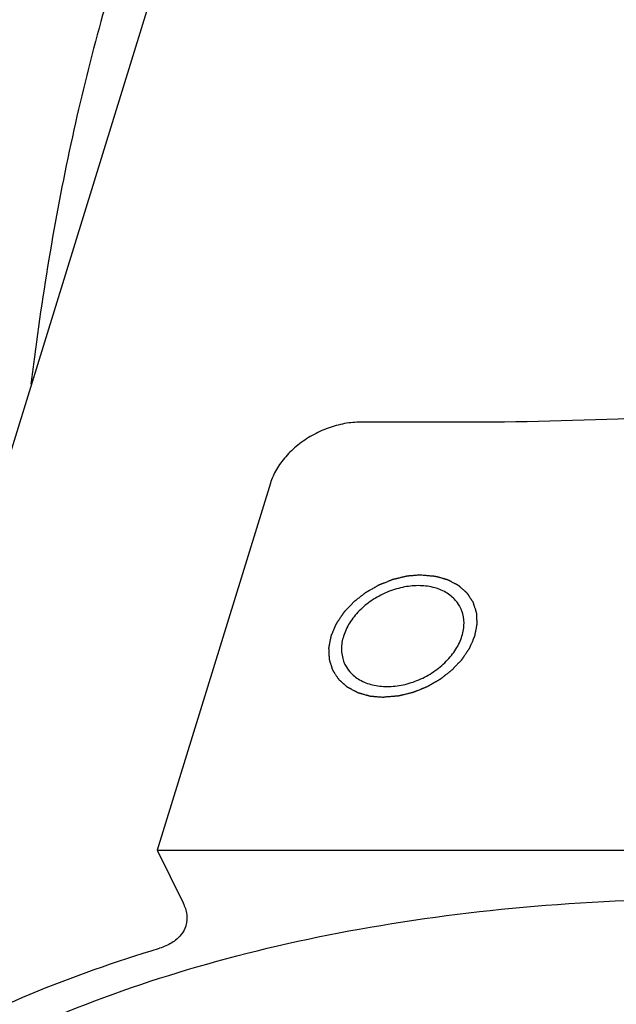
# Model space of a CAD drawing. Header units: millimetres. Extents: x 0 to 594, y 0 to 420.
# Tile 193 of 256: x 504.59 to 506.12, y 329.92 to 332.44. Entities that reach past the tile are written whole.
import ezdxf

# ---------------------------------------------------------------- set-up
doc = ezdxf.new("R2010")
doc.units = ezdxf.units.MM
doc.header["$LTSCALE"] = 32.67
doc.layers.get('0').update_dxf_attribs({"linetype": 'CONTINUOUS'})

msp = doc.modelspace()

# ---------------------------------------------------------------- linework, layer by layer
at = {"color": 7, "linetype": 'CONTINUOUS'}
for p, q in [((505.87979, 335.58791), (504.02799, 329.59546)), ((505.77426, 331.41217), (505.46512, 331.41217)), ((505.2325, 331.25551), (504.94202, 330.31551)), ((504.94202, 330.31551), (505.00858, 330.17987)), ((504.94202, 330.31551), (507.7052, 330.31551))]:
    msp.add_line(p, q, dxfattribs=at)
for points, knots in [([(505.36716, 334.85023), (505.32881, 334.85022), (505.23691, 334.8421), (505.09311, 334.7986), (504.94007, 334.71443), (504.79176, 334.59495), (504.64901, 334.44148), (504.51268, 334.25536), (504.38373, 334.03808), (504.26314, 333.79139), (504.15188, 333.51732), (504.05089, 333.21813), (503.96101, 332.89632), (503.88301, 332.55461), (503.81756, 332.19588), (503.76521, 331.82316), (503.72643, 331.43963), (503.70154, 331.04853), (503.69075, 330.6532), (503.69416, 330.25699), (503.71175, 329.86328), (503.74335, 329.47541), (503.7887, 329.09667), (503.84741, 328.73029), (503.91896, 328.37936), (504.00276, 328.04687), (504.07508, 327.81074), (504.11828, 327.68562), (504.12616, 327.66329)], [0, 0, 0, 0, 0.014618, 0.0350229, 0.0569241, 0.0809408, 0.1074824, 0.1367792, 0.1689208, 0.2038901, 0.2415882, 0.2818526, 0.32447, 0.3691867, 0.4157164, 0.4637464, 0.5129434, 0.5629591, 0.6134345, 0.664005, 0.7143048, 0.7639713, 0.8126502, 0.8599996, 0.9056956, 0.9494374, 0.9909533, 1, 1, 1, 1]), ([(505.64103, 334.82344), (505.61336, 334.81547), (505.53189, 334.78664), (505.4006, 334.71443), (505.25229, 334.59495), (505.10954, 334.44148), (504.97321, 334.25536), (504.84426, 334.03808), (504.72367, 333.79139), (504.61241, 333.51732), (504.51142, 333.21813), (504.42154, 332.89632), (504.34354, 332.55461), (504.27809, 332.19588), (504.22574, 331.82316), (504.18696, 331.43963), (504.16207, 331.04853), (504.15128, 330.6532), (504.15417, 330.31782), (504.16155, 330.11473), (504.16482, 330.04396)], [0, 0, 0, 0, 0.016462, 0.049296, 0.0853014, 0.1250923, 0.1690137, 0.2172, 0.2696255, 0.326142, 0.3865058, 0.4503973, 0.5174361, 0.5871928, 0.6591986, 0.7329542, 0.8079371, 0.8836092, 0.9594239, 1, 1, 1, 1]), ([(505.18833, 333.35508), (505.18256, 333.3464), (505.138, 333.27816), (505.05925, 333.13959), (504.9617, 332.92792), (504.87294, 332.69212), (504.79385, 332.43453), (504.72524, 332.15774), (504.66782, 331.86455), (504.63531, 331.64621), (504.62046, 331.52625), (504.6184, 331.50909)], [0, 0, 0, 0, 0.0160469, 0.1254677, 0.2451836, 0.3747129, 0.5133154, 0.6600488, 0.8138116, 0.9733769, 1, 1, 1, 1]), ([(507.55074, 331.41217), (507.39751, 331.41217), (507.1037, 331.4249), (506.66715, 331.43713), (506.22811, 331.42484), (505.92997, 331.41217), (505.77426, 331.41217)], [0, 0, 0, 0, 0.2586843, 0.4963509, 0.7371264, 1, 1, 1, 1]), ([(505.46512, 331.41217), (505.45099, 331.41217), (505.42212, 331.40936), (505.37977, 331.39771), (505.33922, 331.3791), (505.30247, 331.35443), (505.27128, 331.32488), (505.24717, 331.29186), (505.23625, 331.26764), (505.2325, 331.25551)], [0, 0, 0, 0, 0.1424399, 0.2905236, 0.4409761, 0.5902089, 0.7347937, 0.8719407, 1, 1, 1, 1]), ([(505.61193, 330.99309), (505.59829, 330.99309), (505.57037, 330.98991), (505.52995, 330.97695), (505.4923, 330.95654), (505.45988, 330.92999), (505.43479, 330.89895), (505.41874, 330.86534), (505.41301, 330.83115), (505.41722, 330.80624), (505.42257, 330.7938), (505.42386, 330.79118)], [0, 0, 0, 0, 0.128076, 0.261511, 0.3961805, 0.5277393, 0.6524081, 0.7677889, 0.8736962, 0.9727664, 1, 1, 1, 1]), ([(505.72012, 330.9365), (505.71681, 330.94324), (505.70654, 330.9587), (505.68264, 330.97777), (505.64926, 330.99048), (505.62468, 330.99309), (505.61193, 330.99309)], [0, 0, 0, 0, 0.1748508, 0.4279562, 0.7018715, 1, 1, 1, 1]), ([(505.53205, 330.73459), (505.5457, 330.73459), (505.57362, 330.73777), (505.61404, 330.75073), (505.65169, 330.77114), (505.68411, 330.7977), (505.70919, 330.82873), (505.72524, 330.86235), (505.73098, 330.89653), (505.72676, 330.92144), (505.72141, 330.93388), (505.72012, 330.9365)], [0, 0, 0, 0, 0.128076, 0.261511, 0.3961805, 0.5277393, 0.6524081, 0.7677889, 0.8736962, 0.9727664, 1, 1, 1, 1]), ([(505.42386, 330.79118), (505.42718, 330.78444), (505.43745, 330.76898), (505.46134, 330.74991), (505.49473, 330.7372), (505.51931, 330.73459), (505.53205, 330.73459)], [0, 0, 0, 0, 0.1748508, 0.4279562, 0.7018715, 1, 1, 1, 1]), ([(504.04632, 329.51306), (504.13566, 329.58752), (504.33442, 329.72593), (504.67071, 329.89348), (505.05014, 330.02589), (505.46729, 330.12144), (505.91636, 330.17897), (506.39106, 330.19771), (506.8847, 330.17742), (507.39029, 330.11842), (507.90066, 330.02153), (508.40857, 329.88813), (508.90674, 329.72014), (509.23011, 329.58566), (509.38847, 329.51306)], [0, 0, 0, 0, 0.0625065, 0.1295291, 0.2013565, 0.2779738, 0.3591188, 0.444331, 0.5329949, 0.6243768, 0.7176571, 0.8119591, 0.9063766, 1, 1, 1, 1]), ([(505.00858, 330.17987), (505.01313, 330.1706), (505.01955, 330.1516), (505.01844, 330.13086), (505.01562, 330.12136), (505.01546, 330.12083)], [0, 0, 0, 0, 0.5114158, 0.9726514, 1, 1, 1, 1]), ([(505.01546, 330.12083), (505.01287, 330.11248), (505.0035, 330.09551), (504.97944, 330.07579), (504.95905, 330.06732), (504.94788, 330.06396)], [0, 0, 0, 0, 0.2848973, 0.6178877, 1, 1, 1, 1]), ([(504.05592, 329.63317), (504.13939, 329.69519), (504.32078, 329.81104), (504.62051, 329.95449), (504.83569, 330.03025), (504.94788, 330.06396)], [0, 0, 0, 0, 0.3135572, 0.6467738, 1, 1, 1, 1])]:
    msp.add_open_spline(points, degree=3, knots=knots, dxfattribs=at)
at = {"color": 2, "linetype": 'CONTINUOUS'}
for points in [[(505.62041, 331.02051, 70.48495), (505.61735, 331.02026, 70.48387), (505.61276, 331.01989, 70.48225), (505.60664, 331.01939, 70.48009), (505.60206, 331.01902, 70.47847), (505.59823, 331.0187, 70.47712), (505.59517, 331.01846, 70.47605), (505.59288, 331.01827, 70.47524), (505.59059, 331.01808, 70.47443), (505.58867, 331.01793, 70.47375), (505.58714, 331.0178, 70.47321), (505.58619, 331.01773, 70.47288), (505.58542, 331.01766, 70.47261), (505.58485, 331.01762, 70.4724), (505.58437, 331.01758, 70.47224), (505.58404, 331.01755, 70.47212), (505.58385, 331.01753, 70.47205), (505.5837, 331.01753, 70.47199), (505.58356, 331.01749, 70.47197), (505.58337, 331.01744, 70.47192), (505.58303, 331.01736, 70.47185), (505.58254, 331.01725, 70.47175), (505.58196, 331.01711, 70.47162), (505.58119, 331.01693, 70.47145), (505.58022, 331.0167, 70.47124), (505.57867, 331.01633, 70.4709), (505.57674, 331.01587, 70.47048), (505.57442, 331.01531, 70.46998), (505.5721, 331.01476, 70.46947), (505.569, 331.01403, 70.4688), (505.56513, 331.0131, 70.46795), (505.56126, 331.01218, 70.46711), (505.55816, 331.01145, 70.46644), (505.55584, 331.0109, 70.46593), (505.55352, 331.01034, 70.46542), (505.55159, 331.00988, 70.465), (505.55004, 331.00951, 70.46467), (505.54907, 331.00928, 70.46445), (505.5483, 331.0091, 70.46429), (505.54772, 331.00896, 70.46416), (505.54723, 331.00885, 70.46406), (505.54689, 331.00877, 70.46398), (505.5467, 331.00872, 70.46394), (505.54655, 331.00869, 70.4639), (505.54641, 331.00863, 70.4639), (505.54623, 331.00856, 70.46388), (505.5459, 331.00842, 70.46385), (505.54542, 331.00824, 70.46382), (505.54486, 331.00801, 70.46377), (505.54411, 331.00771, 70.46371), (505.54316, 331.00734, 70.46363), (505.54166, 331.00674, 70.46351), (505.53977, 331.00599, 70.46336), (505.53751, 331.0051, 70.46317), (505.53525, 331.0042, 70.46299), (505.53223, 331.003, 70.46275), (505.52847, 331.00151, 70.46244), (505.5247, 331.00001, 70.46214), (505.52168, 330.99882, 70.46189), (505.51942, 330.99792, 70.46171), (505.51716, 330.99702, 70.46153), (505.51528, 330.99628, 70.46137), (505.51377, 330.99568, 70.46125), (505.51283, 330.9953, 70.46118), (505.51207, 330.995, 70.46112), (505.51151, 330.99478, 70.46107), (505.51104, 330.99459, 70.46103), (505.51071, 330.99446, 70.461), (505.51052, 330.99439, 70.46099), (505.51037, 330.99434, 70.46097), (505.51024, 330.99425, 70.46099), (505.51006, 330.99415, 70.461), (505.50975, 330.99397, 70.46102), (505.5093, 330.99372, 70.46105), (505.50876, 330.99341, 70.46109), (505.50805, 330.993, 70.46114), (505.50715, 330.99248, 70.46121), (505.50572, 330.99166, 70.46131), (505.50392, 330.99064, 70.46143), (505.50177, 330.9894, 70.46159), (505.49962, 330.98817, 70.46174), (505.49676, 330.98653, 70.46194), (505.49317, 330.98448, 70.4622), (505.48959, 330.98242, 70.46245), (505.48672, 330.98078, 70.46265), (505.48457, 330.97955, 70.4628), (505.48242, 330.97832, 70.46296), (505.48063, 330.97729, 70.46308), (505.47919, 330.97647, 70.46318), (505.4783, 330.97596, 70.46325), (505.47758, 330.97554, 70.4633), (505.47704, 330.97524, 70.46334), (505.4766, 330.97498, 70.46337), (505.47628, 330.9748, 70.46339), (505.4761, 330.9747, 70.4634), (505.47596, 330.97463, 70.46341), (505.47585, 330.97453, 70.46344), (505.47569, 330.97441, 70.46348), (505.47542, 330.97419, 70.46355), (505.47503, 330.97388, 70.46365), (505.47456, 330.97351, 70.46377), (505.47393, 330.97302, 70.46393), (505.47314, 330.97241, 70.46413), (505.47189, 330.97142, 70.46444), (505.47032, 330.97019, 70.46484), (505.46844, 330.96871, 70.46532), (505.46656, 330.96724, 70.46579), (505.46405, 330.96527, 70.46643), (505.46091, 330.96281, 70.46722), (505.45777, 330.96035, 70.46802), (505.45526, 330.95838, 70.46865), (505.45338, 330.9569, 70.46913), (505.4515, 330.95542, 70.4696), (505.44993, 330.95419, 70.47), (505.44867, 330.95321, 70.47032), (505.44789, 330.95259, 70.47052), (505.44726, 330.9521, 70.47068), (505.44679, 330.95173, 70.4708), (505.4464, 330.95142, 70.4709), (505.44612, 330.95121, 70.47096), (505.44597, 330.95109, 70.47101), (505.44584, 330.951, 70.47103), (505.44575, 330.95089, 70.47108), (505.44562, 330.95075, 70.47115), (505.44539, 330.9505, 70.47126), (505.44506, 330.95015, 70.47142), (505.44466, 330.94973, 70.47162), (505.44413, 330.94917, 70.47188), (505.44347, 330.94847, 70.47221), (505.44242, 330.94735, 70.47273), (505.4411, 330.94594, 70.47338), (505.43952, 330.94426, 70.47416), (505.43794, 330.94257, 70.47494), (505.43583, 330.94033, 70.47599), (505.43319, 330.93752, 70.47729), (505.43055, 330.93471, 70.47859), (505.42844, 330.93247, 70.47964), (505.42686, 330.93078, 70.48042), (505.42528, 330.9291, 70.4812), (505.42396, 330.9277, 70.48185), (505.4229, 330.92657, 70.48237), (505.42225, 330.92587, 70.4827), (505.42172, 330.92531, 70.48296), (505.42132, 330.92489, 70.48316), (505.42099, 330.92454, 70.48332), (505.42076, 330.92429, 70.48343), (505.42063, 330.92415, 70.4835), (505.42053, 330.92405, 70.48354), (505.42046, 330.92393, 70.48361), (505.42035, 330.92378, 70.4837), (505.42018, 330.92351, 70.48386), (505.41992, 330.92313, 70.48408), (505.41962, 330.92268, 70.48434), (505.41921, 330.92207, 70.48469), (505.4187, 330.92131, 70.48513), (505.41788, 330.92009, 70.48584), (505.41687, 330.91857, 70.48672), (505.41564, 330.91674, 70.48778), (505.41442, 330.91491, 70.48884), (505.41279, 330.91247, 70.49025), (505.41076, 330.90943, 70.49201), (505.40872, 330.90638, 70.49377), (505.40709, 330.90395, 70.49518), (505.40587, 330.90212, 70.49624), (505.40465, 330.90029, 70.4973), (505.40363, 330.89877, 70.49818), (505.40282, 330.89755, 70.49889), (505.40231, 330.89679, 70.49933), (505.4019, 330.89618, 70.49968), (505.4016, 330.89572, 70.49994), (505.40134, 330.89534, 70.50017), (505.40116, 330.89507, 70.50032), (505.40106, 330.89492, 70.50041), (505.40098, 330.89481, 70.50047), (505.40093, 330.89469, 70.50056), (505.40086, 330.89453, 70.50067), (505.40074, 330.89424, 70.50086), (505.40057, 330.89384, 70.50113), (505.40037, 330.89336, 70.50146), (505.40009, 330.89271, 70.5019), (505.39975, 330.8919, 70.50245), (505.3992, 330.89061, 70.50333), (505.39851, 330.889, 70.50443), (505.39768, 330.88707, 70.50575), (505.39686, 330.88513, 70.50707), (505.39576, 330.88255, 70.50882), (505.39438, 330.87932, 70.51102), (505.39301, 330.8761, 70.51322), (505.39191, 330.87352, 70.51498), (505.39108, 330.87158, 70.5163), (505.39026, 330.86965, 70.51761), (505.38957, 330.86804, 70.51871), (505.38902, 330.86674, 70.51959), (505.38867, 330.86594, 70.52014), (505.3884, 330.86529, 70.52058), (505.38819, 330.86481, 70.52091), (505.38802, 330.86441, 70.52119), (505.3879, 330.86412, 70.52138), (505.38783, 330.86396, 70.52149), (505.38777, 330.86384, 70.52157), (505.38776, 330.86372, 70.52166), (505.38773, 330.86356, 70.52179), (505.38767, 330.86329, 70.522), (505.3876, 330.86289, 70.52231), (505.3875, 330.86242, 70.52268), (505.38738, 330.86178, 70.52318), (505.38723, 330.86099, 70.52379), (505.38698, 330.85972, 70.52478), (505.38668, 330.85814, 70.52602), (505.38631, 330.85623, 70.5275), (505.38594, 330.85433, 70.52898), (505.38545, 330.8518, 70.53096), (505.38483, 330.84863, 70.53343), (505.38422, 330.84546, 70.5359), (505.38373, 330.84292, 70.53788), (505.38336, 330.84102, 70.53936), (505.38299, 330.83912, 70.54085), (505.38268, 330.83753, 70.54208), (505.38244, 330.83626, 70.54307), (505.38228, 330.83547, 70.54369), (505.38216, 330.83484, 70.54418), (505.38207, 330.83436, 70.54455), (505.38199, 330.83397, 70.54486), (505.38194, 330.83369, 70.54508), (505.38191, 330.83353, 70.5452), (505.38188, 330.83341, 70.54529), (505.38189, 330.8333, 70.5454), (505.3819, 330.83315, 70.54553), (505.38191, 330.83288, 70.54577), (505.38193, 330.8325, 70.5461), (505.38195, 330.83204, 70.5465), (505.38198, 330.83143, 70.54704), (505.38201, 330.83067, 70.54771), (505.38207, 330.82945, 70.54879), (505.38214, 330.82792, 70.55013), (505.38222, 330.82609, 70.55174), (505.38231, 330.82426, 70.55335), (505.38242, 330.82183, 70.5555), (505.38256, 330.81878, 70.55819), (505.3827, 330.81573, 70.56088), (505.38281, 330.81329, 70.56302), (505.3829, 330.81146, 70.56464), (505.38298, 330.80963, 70.56625), (505.38305, 330.80811, 70.56759), (505.38311, 330.80689, 70.56867), (505.38314, 330.80612, 70.56934), (505.38317, 330.80551, 70.56987), (505.38319, 330.80506, 70.57028), (505.38321, 330.80468, 70.57061), (505.38322, 330.80441, 70.57085), (505.38323, 330.80426, 70.57098), (505.38322, 330.80414, 70.57108), (505.38327, 330.80404, 70.57119), (505.38331, 330.80389, 70.57133), (505.38339, 330.80365, 70.57157), (505.3835, 330.8033, 70.57192), (505.38363, 330.80288, 70.57234), (505.38381, 330.80231, 70.5729), (505.38403, 330.80161, 70.5736), (505.38439, 330.80049, 70.57472), (505.38483, 330.79908, 70.57612), (505.38537, 330.79739, 70.5778), (505.3859, 330.7957, 70.57948), (505.38661, 330.79346, 70.58172), (505.3875, 330.79064, 70.58452), (505.38839, 330.78783, 70.58732), (505.3891, 330.78558, 70.58955), (505.38963, 330.78389, 70.59123), (505.39017, 330.78221, 70.59291), (505.39061, 330.7808, 70.59431), (505.39097, 330.77968, 70.59543), (505.39119, 330.77897, 70.59613), (505.39137, 330.77841, 70.59669), (505.3915, 330.77799, 70.59711), (505.39161, 330.77764, 70.59746), (505.39169, 330.77739, 70.59771), (505.39174, 330.77725, 70.59785), (505.39176, 330.77714, 70.59795), (505.39183, 330.77705, 70.59806), (505.39191, 330.77692, 70.5982), (505.39206, 330.77671, 70.59845), (505.39226, 330.77639, 70.59881), (505.3925, 330.77602, 70.59924), (505.39283, 330.77551, 70.59981), (505.39324, 330.77489, 70.60052), (505.3939, 330.77388, 70.60166), (505.39472, 330.77263, 70.60309), (505.3957, 330.77112, 70.6048), (505.39668, 330.76962, 70.60651), (505.398, 330.76761, 70.6088), (505.39963, 330.7651, 70.61165), (505.40127, 330.7626, 70.61451), (505.40258, 330.76059, 70.61679), (505.40357, 330.75908, 70.6185), (505.40455, 330.75758, 70.62021), (505.40537, 330.75632, 70.62164), (505.40603, 330.75532, 70.62278), (505.40644, 330.75469, 70.6235), (505.40676, 330.75419, 70.62407), (505.40701, 330.75382, 70.6245), (505.40722, 330.7535, 70.62485), (505.40736, 330.75328, 70.6251), (505.40744, 330.75316, 70.62524), (505.4075, 330.75306, 70.62535), (505.40759, 330.75299, 70.62545), (505.4077, 330.75289, 70.62559), (505.4079, 330.75271, 70.62582), (505.40818, 330.75246, 70.62616), (505.40852, 330.75215, 70.62657), (505.40898, 330.75175, 70.62711), (505.40954, 330.75124, 70.62778), (505.41045, 330.75043, 70.62886), (505.41159, 330.74942, 70.63021), (505.41295, 330.74821, 70.63183), (505.41431, 330.747, 70.63345), (505.41612, 330.74538, 70.63562), (505.41839, 330.74336, 70.63832), (505.42066, 330.74134, 70.64102), (505.42248, 330.73972, 70.64318), (505.42384, 330.73851, 70.6448), (505.4252, 330.73729, 70.64642), (505.42634, 330.73628, 70.64777), (505.42724, 330.73547, 70.64885), (505.42781, 330.73497, 70.64953), (505.42826, 330.73457, 70.65007), (505.42861, 330.73426, 70.65047), (505.42889, 330.73401, 70.65081), (505.42909, 330.73383, 70.65105), (505.4292, 330.73373, 70.65118), (505.42928, 330.73365, 70.65128), (505.42939, 330.7336, 70.65138), (505.42953, 330.73352, 70.6515), (505.42978, 330.73339, 70.65172), (505.43014, 330.7332, 70.65203), (505.43056, 330.73298, 70.65241), (505.43113, 330.73268, 70.6529), (505.43184, 330.7323, 70.65353), (505.43297, 330.7317, 70.65453), (505.43439, 330.73095, 70.65577), (505.43609, 330.73004, 70.65727), (505.43779, 330.72914, 70.65877), (505.44006, 330.72794, 70.66077), (505.4429, 330.72643, 70.66326), (505.44573, 330.72493, 70.66576), (505.448, 330.72372, 70.66775), (505.4497, 330.72282, 70.66925), (505.4514, 330.72192, 70.67075), (505.45282, 330.72116, 70.67199), (505.45395, 330.72056, 70.67299), (505.45466, 330.72019, 70.67362), (505.45523, 330.71988, 70.67412), (505.45565, 330.71966, 70.67449), (505.45601, 330.71947, 70.6748), (505.45626, 330.71934, 70.67502), (505.4564, 330.71926, 70.67514), (505.4565, 330.7192, 70.67524), (505.45663, 330.71917, 70.67532), (505.45679, 330.71912, 70.67543), (505.45708, 330.71904, 70.67562), (505.45749, 330.71893, 70.6759), (505.45799, 330.71879, 70.67623), (505.45865, 330.7186, 70.67667), (505.45947, 330.71837, 70.67721), (505.46079, 330.718, 70.67809), (505.46243, 330.71753, 70.67919), (505.46441, 330.71697, 70.68051), (505.46639, 330.71641, 70.68182), (505.46902, 330.71567, 70.68358), (505.47231, 330.71474, 70.68577), (505.47561, 330.71381, 70.68797), (505.47824, 330.71306, 70.68972), (505.48022, 330.7125, 70.69104), (505.4822, 330.71194, 70.69236), (505.48384, 330.71148, 70.69346), (505.48516, 330.71111, 70.69433), (505.48598, 330.71087, 70.69488), (505.48664, 330.71069, 70.69532), (505.48714, 330.71055, 70.69565), (505.48755, 330.71043, 70.69592), (505.48784, 330.71035, 70.69612), (505.488, 330.7103, 70.69623), (505.48812, 330.71026, 70.69631), (505.48826, 330.71026, 70.69638), (505.48845, 330.71024, 70.69647), (505.48877, 330.71021, 70.69663), (505.48923, 330.71017, 70.69686), (505.48979, 330.71012, 70.69714), (505.49052, 330.71006, 70.6975), (505.49145, 330.70998, 70.69796), (505.49293, 330.70985, 70.6987), (505.49477, 330.70969, 70.69962), (505.49699, 330.70949, 70.70072), (505.4992, 330.7093, 70.70183), (505.50216, 330.70904, 70.7033), (505.50585, 330.70872, 70.70514), (505.51028, 330.70834, 70.70734), (505.51619, 330.70782, 70.71028), (505.52063, 330.70743, 70.71249), (505.52358, 330.70718, 70.71396)], [(505.62041, 331.02051, 70.48495), (505.62331, 331.02026, 70.48639), (505.62767, 331.01989, 70.48855), (505.63348, 331.01939, 70.49144), (505.63784, 331.01902, 70.4936), (505.64147, 331.0187, 70.4954), (505.64437, 331.01846, 70.49685), (505.64655, 331.01827, 70.49793), (505.64873, 331.01808, 70.49901), (505.65054, 331.01793, 70.49991), (505.652, 331.0178, 70.50063), (505.6529, 331.01773, 70.50108), (505.65363, 331.01766, 70.50144), (505.65418, 331.01762, 70.50171), (505.65463, 331.01758, 70.50194), (505.65495, 331.01755, 70.5021), (505.65513, 331.01753, 70.50219), (505.65527, 331.01753, 70.50225), (505.65539, 331.01749, 70.50234), (505.65555, 331.01744, 70.50245), (505.65584, 331.01736, 70.50264), (505.65626, 331.01725, 70.50291), (505.65675, 331.01711, 70.50324), (505.65741, 331.01693, 70.50368), (505.65824, 331.0167, 70.50422), (505.65956, 331.01633, 70.5051), (505.66121, 331.01587, 70.50619), (505.66319, 331.01531, 70.50751), (505.66517, 331.01476, 70.50882), (505.66781, 331.01403, 70.51057), (505.67111, 331.0131, 70.51276), (505.67441, 331.01218, 70.51495), (505.67705, 331.01145, 70.5167), (505.67903, 331.0109, 70.51801), (505.68101, 331.01034, 70.51933), (505.68266, 331.00988, 70.52042), (505.68398, 331.00951, 70.5213), (505.68481, 331.00928, 70.52184), (505.68547, 331.0091, 70.52228), (505.68596, 331.00896, 70.52261), (505.68637, 331.00885, 70.52288), (505.68666, 331.00877, 70.52307), (505.68683, 331.00872, 70.52318), (505.68696, 331.00869, 70.52326), (505.68706, 331.00863, 70.52336), (505.6872, 331.00856, 70.52348), (505.68745, 331.00842, 70.5237), (505.6878, 331.00824, 70.52401), (505.68823, 331.00801, 70.52439), (505.6888, 331.00771, 70.52488), (505.68951, 331.00734, 70.52551), (505.69065, 331.00674, 70.5265), (505.69207, 331.00599, 70.52775), (505.69378, 331.0051, 70.52924), (505.69548, 331.0042, 70.53074), (505.69776, 331.003, 70.53273), (505.70061, 331.00151, 70.53522), (505.70345, 331.00001, 70.53771), (505.70573, 330.99882, 70.53971), (505.70743, 330.99792, 70.5412), (505.70914, 330.99702, 70.54269), (505.71056, 330.99628, 70.54394), (505.7117, 330.99568, 70.54494), (505.71241, 330.9953, 70.54556), (505.71298, 330.995, 70.54606), (505.71341, 330.99478, 70.54643), (505.71376, 330.99459, 70.54674), (505.71401, 330.99446, 70.54696), (505.71415, 330.99439, 70.54709), (505.71426, 330.99434, 70.54718), (505.71434, 330.99425, 70.54728), (505.71446, 330.99415, 70.54742), (505.71466, 330.99397, 70.54766), (505.71495, 330.99372, 70.548), (505.7153, 330.99341, 70.54841), (505.71576, 330.993, 70.54896), (505.71634, 330.99248, 70.54965), (505.71727, 330.99166, 70.55075), (505.71843, 330.99064, 70.55212), (505.71982, 330.9894, 70.55377), (505.7212, 330.98817, 70.55542), (505.72306, 330.98653, 70.55762), (505.72537, 330.98448, 70.56037), (505.72769, 330.98242, 70.56312), (505.72954, 330.98078, 70.56531), (505.73093, 330.97955, 70.56696), (505.73232, 330.97832, 70.56861), (505.73347, 330.97729, 70.56998), (505.7344, 330.97647, 70.57108), (505.73498, 330.97596, 70.57177), (505.73544, 330.97554, 70.57232), (505.73579, 330.97524, 70.57273), (505.73608, 330.97498, 70.57308), (505.73628, 330.9748, 70.57332), (505.7364, 330.9747, 70.57345), (505.73649, 330.97463, 70.57356), (505.73654, 330.97453, 70.57366), (505.73663, 330.97441, 70.5738), (505.73677, 330.97419, 70.57405), (505.73697, 330.97388, 70.5744), (505.73721, 330.97351, 70.57482), (505.73753, 330.97302, 70.57538), (505.73794, 330.97241, 70.57608), (505.73859, 330.97142, 70.5772), (505.73939, 330.97019, 70.5786), (505.74036, 330.96871, 70.58029), (505.74133, 330.96724, 70.58197), (505.74263, 330.96527, 70.58421), (505.74424, 330.96281, 70.58702), (505.74586, 330.96035, 70.58982), (505.74715, 330.95838, 70.59206), (505.74812, 330.9569, 70.59374), (505.74909, 330.95542, 70.59543), (505.7499, 330.95419, 70.59683), (505.75055, 330.95321, 70.59795), (505.75095, 330.95259, 70.59865), (505.75128, 330.9521, 70.59921), (505.75152, 330.95173, 70.59963), (505.75172, 330.95142, 70.59998), (505.75186, 330.95121, 70.60023), (505.75194, 330.95109, 70.60037), (505.75201, 330.951, 70.60047), (505.75203, 330.95089, 70.60058), (505.75208, 330.95075, 70.60072), (505.75216, 330.9505, 70.60096), (505.75227, 330.95015, 70.60131), (505.75241, 330.94973, 70.60173), (505.75259, 330.94917, 70.60229), (505.75281, 330.94847, 70.60299), (505.75318, 330.94735, 70.60411), (505.75363, 330.94594, 70.60551), (505.75417, 330.94426, 70.60719), (505.75471, 330.94257, 70.60887), (505.75543, 330.94033, 70.61111), (505.75633, 330.93752, 70.61391), (505.75724, 330.93471, 70.61671), (505.75796, 330.93247, 70.61895), (505.7585, 330.93078, 70.62063), (505.75904, 330.9291, 70.62231), (505.75949, 330.9277, 70.62371), (505.75985, 330.92657, 70.62483), (505.76008, 330.92587, 70.62553), (505.76026, 330.92531, 70.62609), (505.76039, 330.92489, 70.62651), (505.76051, 330.92454, 70.62686), (505.76059, 330.92429, 70.62711), (505.76063, 330.92415, 70.62725), (505.76067, 330.92405, 70.62735), (505.76067, 330.92393, 70.62745), (505.76068, 330.92378, 70.62759), (505.76069, 330.92351, 70.62782), (505.76071, 330.92313, 70.62816), (505.76073, 330.92268, 70.62856), (505.76076, 330.92207, 70.6291), (505.7608, 330.92131, 70.62977), (505.76086, 330.92009, 70.63085), (505.76094, 330.91857, 70.63219), (505.76103, 330.91674, 70.63381), (505.76113, 330.91491, 70.63542), (505.76125, 330.91247, 70.63757), (505.7614, 330.90943, 70.64026), (505.76156, 330.90638, 70.64295), (505.76168, 330.90395, 70.6451), (505.76177, 330.90212, 70.64671), (505.76186, 330.90029, 70.64833), (505.76194, 330.89877, 70.64967), (505.762, 330.89755, 70.65075), (505.76204, 330.89679, 70.65142), (505.76207, 330.89618, 70.65196), (505.76209, 330.89572, 70.65236), (505.76211, 330.89534, 70.6527), (505.76213, 330.89507, 70.65293), (505.76213, 330.89492, 70.65307), (505.76215, 330.89481, 70.65317), (505.76211, 330.89469, 70.65326), (505.76209, 330.89453, 70.65339), (505.76203, 330.89424, 70.65361), (505.76196, 330.89384, 70.65392), (505.76186, 330.89336, 70.6543), (505.76174, 330.89271, 70.6548), (505.76158, 330.8919, 70.65543), (505.76134, 330.89061, 70.65644), (505.76103, 330.889, 70.6577), (505.76066, 330.88707, 70.65921), (505.76029, 330.88513, 70.66072), (505.75979, 330.88255, 70.66274), (505.75917, 330.87932, 70.66525), (505.75855, 330.8761, 70.66777), (505.75806, 330.87352, 70.66978), (505.75769, 330.87158, 70.6713), (505.75732, 330.86965, 70.67281), (505.75701, 330.86804, 70.67406), (505.75676, 330.86674, 70.67507), (505.75661, 330.86594, 70.6757), (505.75648, 330.86529, 70.6762), (505.75639, 330.86481, 70.67658), (505.75631, 330.86441, 70.6769), (505.75626, 330.86412, 70.67712), (505.75623, 330.86396, 70.67724), (505.75621, 330.86384, 70.67734), (505.75615, 330.86372, 70.67742), (505.75609, 330.86356, 70.67753), (505.75597, 330.86329, 70.67772), (505.7558, 330.86289, 70.67799), (505.7556, 330.86242, 70.67831), (505.75533, 330.86178, 70.67874), (505.75499, 330.86099, 70.67928), (505.75446, 330.85972, 70.68015), (505.75378, 330.85814, 70.68123), (505.75298, 330.85623, 70.68253), (505.75217, 330.85433, 70.68382), (505.75109, 330.8518, 70.68555), (505.74975, 330.84863, 70.68772), (505.7484, 330.84546, 70.68988), (505.74733, 330.84292, 70.69161), (505.74652, 330.84102, 70.69291), (505.74571, 330.83912, 70.6942), (505.74504, 330.83753, 70.69529), (505.7445, 330.83626, 70.69615), (505.74417, 330.83547, 70.69669), (505.7439, 330.83484, 70.69712), (505.7437, 330.83436, 70.69745), (505.74353, 330.83397, 70.69772), (505.74341, 330.83369, 70.69791), (505.74334, 330.83353, 70.69801), (505.7433, 330.83341, 70.6981), (505.74322, 330.8333, 70.69816), (505.74312, 330.83315, 70.69825), (505.74294, 330.83288, 70.69841), (505.74269, 330.8325, 70.69863), (505.74238, 330.83204, 70.69889), (505.74198, 330.83143, 70.69925), (505.74147, 330.83067, 70.69969), (505.74066, 330.82945, 70.7004), (505.73965, 330.82792, 70.70128), (505.73843, 330.82609, 70.70235), (505.73722, 330.82426, 70.70341), (505.7356, 330.82183, 70.70483), (505.73358, 330.81878, 70.7066), (505.73155, 330.81573, 70.70837), (505.72993, 330.81329, 70.70978), (505.72872, 330.81146, 70.71085), (505.7275, 330.80963, 70.71191), (505.72649, 330.80811, 70.71279), (505.72568, 330.80689, 70.7135), (505.72517, 330.80612, 70.71395), (505.72477, 330.80551, 70.7143), (505.72446, 330.80506, 70.71457), (505.72421, 330.80468, 70.71479), (505.72404, 330.80441, 70.71494), (505.72393, 330.80426, 70.71503), (505.72386, 330.80414, 70.7151), (505.72376, 330.80404, 70.71514), (505.72363, 330.80389, 70.71521), (505.7234, 330.80365, 70.71533), (505.72307, 330.8033, 70.71549), (505.72267, 330.80288, 70.71569), (505.72215, 330.80231, 70.71595), (505.72149, 330.80161, 70.71628), (505.72044, 330.80049, 70.7168), (505.71913, 330.79908, 70.71746), (505.71755, 330.79739, 70.71825), (505.71598, 330.7957, 70.71903), (505.71387, 330.79346, 70.72008), (505.71125, 330.79064, 70.72139), (505.70862, 330.78783, 70.72271), (505.70652, 330.78558, 70.72376), (505.70494, 330.78389, 70.72454), (505.70336, 330.78221, 70.72533), (505.70205, 330.7808, 70.72599), (505.701, 330.77968, 70.72651), (505.70034, 330.77897, 70.72684), (505.69982, 330.77841, 70.7271), (505.69942, 330.77799, 70.7273), (505.69909, 330.77764, 70.72746), (505.69887, 330.77739, 70.72758), (505.69873, 330.77725, 70.72764), (505.69864, 330.77714, 70.7277), (505.69851, 330.77705, 70.72772), (505.69836, 330.77692, 70.72776), (505.69808, 330.77671, 70.72783), (505.69768, 330.77639, 70.72794), (505.6972, 330.77602, 70.72806), (505.69656, 330.77551, 70.72822), (505.69577, 330.77489, 70.72842), (505.69449, 330.77388, 70.72875), (505.69289, 330.77263, 70.72916), (505.69098, 330.77112, 70.72964), (505.68907, 330.76962, 70.73013), (505.68652, 330.76761, 70.73078), (505.68333, 330.7651, 70.73159), (505.68014, 330.7626, 70.73241), (505.67759, 330.76059, 70.73306), (505.67567, 330.75908, 70.73355), (505.67376, 330.75758, 70.73403), (505.67216, 330.75632, 70.73444), (505.67089, 330.75532, 70.73476), (505.67009, 330.75469, 70.73497), (505.66945, 330.75419, 70.73513), (505.66897, 330.75382, 70.73525), (505.66858, 330.7535, 70.73535), (505.6683, 330.75328, 70.73543), (505.66814, 330.75316, 70.73546), (505.66802, 330.75306, 70.7355), (505.66788, 330.75299, 70.7355), (505.66771, 330.75289, 70.73552), (505.6674, 330.75271, 70.73554), (505.66696, 330.75246, 70.73557), (505.66643, 330.75215, 70.73561), (505.66573, 330.75175, 70.73566), (505.66485, 330.75124, 70.73572), (505.66344, 330.75043, 70.73583), (505.66168, 330.74942, 70.73595), (505.65957, 330.74821, 70.73611), (505.65746, 330.747, 70.73626), (505.65465, 330.74538, 70.73646), (505.65113, 330.74336, 70.73672), (505.64761, 330.74134, 70.73697), (505.64479, 330.73972, 70.73717), (505.64268, 330.73851, 70.73733), (505.64057, 330.73729, 70.73748), (505.63881, 330.73628, 70.7376), (505.63741, 330.73547, 70.73771), (505.63653, 330.73497, 70.73777), (505.63582, 330.73457, 70.73782), (505.63529, 330.73426, 70.73786), (505.63485, 330.73401, 70.73789), (505.63455, 330.73383, 70.73791), (505.63437, 330.73373, 70.73792), (505.63424, 330.73365, 70.73794), (505.6341, 330.7336, 70.73792), (505.63391, 330.73352, 70.73791), (505.63358, 330.73339, 70.73788), (505.63311, 330.7332, 70.73785), (505.63254, 330.73298, 70.7378), (505.63179, 330.73268, 70.73774), (505.63085, 330.7323, 70.73767), (505.62934, 330.7317, 70.73755), (505.62746, 330.73095, 70.7374), (505.6252, 330.73004, 70.73723), (505.62294, 330.72914, 70.73705), (505.61993, 330.72794, 70.73681), (505.61616, 330.72643, 70.73652), (505.6124, 330.72493, 70.73622), (505.60939, 330.72372, 70.73599), (505.60713, 330.72282, 70.73581), (505.60487, 330.72192, 70.73563), (505.60298, 330.72116, 70.73548), (505.60148, 330.72056, 70.73537), (505.60054, 330.72019, 70.73529), (505.59978, 330.71988, 70.73523), (505.59922, 330.71966, 70.73519), (505.59875, 330.71947, 70.73515), (505.59842, 330.71934, 70.73513), (505.59823, 330.71926, 70.73511), (505.59809, 330.7192, 70.73511), (505.59794, 330.71917, 70.73507), (505.59775, 330.71912, 70.73503), (505.59741, 330.71904, 70.73495), (505.59693, 330.71893, 70.73485), (505.59635, 330.71879, 70.73472), (505.59557, 330.7186, 70.73456), (505.59461, 330.71837, 70.73435), (505.59306, 330.718, 70.73402), (505.59112, 330.71753, 70.7336), (505.5888, 330.71697, 70.7331), (505.58648, 330.71641, 70.7326), (505.58339, 330.71567, 70.73193), (505.57952, 330.71474, 70.7311), (505.57565, 330.71381, 70.73027), (505.57255, 330.71306, 70.7296), (505.57023, 330.7125, 70.7291), (505.56791, 330.71194, 70.7286), (505.56598, 330.71148, 70.72818), (505.56443, 330.71111, 70.72785), (505.56346, 330.71087, 70.72764), (505.56269, 330.71069, 70.72747), (505.56211, 330.71055, 70.72735), (505.56162, 330.71043, 70.72724), (505.56128, 330.71035, 70.72717), (505.56109, 330.7103, 70.72713), (505.56095, 330.71026, 70.7271), (505.5608, 330.71026, 70.72704), (505.56061, 330.71024, 70.72698), (505.56026, 330.71021, 70.72686), (505.55978, 330.71017, 70.72669), (505.55919, 330.71012, 70.72648), (505.55842, 330.71006, 70.72621), (505.55744, 330.70998, 70.72587), (505.55589, 330.70985, 70.72532), (505.55394, 330.70969, 70.72463), (505.5516, 330.70949, 70.72381), (505.54927, 330.7093, 70.72299), (505.54616, 330.70904, 70.7219), (505.54226, 330.70872, 70.72053), (505.53759, 330.70834, 70.71889), (505.53136, 330.70782, 70.7167), (505.52669, 330.70743, 70.71506), (505.52358, 330.70718, 70.71396)]]:
    msp.add_open_spline(points, degree=3, knots=[0, 0, 0, 0, 0.015625, 0.0234375, 0.03125, 0.0390625, 0.0429688, 0.046875, 0.0507812, 0.0546875, 0.0566406, 0.0585938, 0.0595703, 0.0605469, 0.0615234, 0.0620117, 0.0622559, 0.0625, 0.0627441, 0.0629883, 0.0634766, 0.0644531, 0.0654297, 0.0664062, 0.0683594, 0.0703125, 0.0742188, 0.078125, 0.0820312, 0.0859375, 0.09375, 0.1015625, 0.1054688, 0.109375, 0.1132812, 0.1171875, 0.1191406, 0.1210938, 0.1220703, 0.1230469, 0.1240234, 0.1245117, 0.1247559, 0.125, 0.1252441, 0.1254883, 0.1259766, 0.1269531, 0.1279297, 0.1289062, 0.1308594, 0.1328125, 0.1367188, 0.140625, 0.1445312, 0.1484375, 0.15625, 0.1640625, 0.1679688, 0.171875, 0.1757812, 0.1796875, 0.1816406, 0.1835938, 0.1845703, 0.1855469, 0.1865234, 0.1870117, 0.1872559, 0.1875, 0.1877441, 0.1879883, 0.1884766, 0.1894531, 0.1904297, 0.1914062, 0.1933594, 0.1953125, 0.1992188, 0.203125, 0.2070312, 0.2109375, 0.21875, 0.2265625, 0.2304688, 0.234375, 0.2382812, 0.2421875, 0.2441406, 0.2460938, 0.2470703, 0.2480469, 0.2490234, 0.2495117, 0.2497559, 0.25, 0.2502441, 0.2504883, 0.2509766, 0.2519531, 0.2529297, 0.2539062, 0.2558594, 0.2578125, 0.2617188, 0.265625, 0.2695312, 0.2734375, 0.28125, 0.2890625, 0.2929688, 0.296875, 0.3007812, 0.3046875, 0.3066406, 0.3085938, 0.3095703, 0.3105469, 0.3115234, 0.3120117, 0.3122559, 0.3125, 0.3127441, 0.3129883, 0.3134766, 0.3144531, 0.3154297, 0.3164062, 0.3183594, 0.3203125, 0.3242188, 0.328125, 0.3320312, 0.3359375, 0.34375, 0.3515625, 0.3554688, 0.359375, 0.3632812, 0.3671875, 0.3691406, 0.3710938, 0.3720703, 0.3730469, 0.3740234, 0.3745117, 0.3747559, 0.375, 0.3752441, 0.3754883, 0.3759766, 0.3769531, 0.3779297, 0.3789062, 0.3808594, 0.3828125, 0.3867188, 0.390625, 0.3945312, 0.3984375, 0.40625, 0.4140625, 0.4179688, 0.421875, 0.4257812, 0.4296875, 0.4316406, 0.4335938, 0.4345703, 0.4355469, 0.4365234, 0.4370117, 0.4372559, 0.4375, 0.4377441, 0.4379883, 0.4384766, 0.4394531, 0.4404297, 0.4414062, 0.4433594, 0.4453125, 0.4492188, 0.453125, 0.4570312, 0.4609375, 0.46875, 0.4765625, 0.4804688, 0.484375, 0.4882812, 0.4921875, 0.4941406, 0.4960938, 0.4970703, 0.4980469, 0.4990234, 0.4995117, 0.4997559, 0.5, 0.5002441, 0.5004883, 0.5009766, 0.5019531, 0.5029297, 0.5039062, 0.5058594, 0.5078125, 0.5117188, 0.515625, 0.5195312, 0.5234375, 0.53125, 0.5390625, 0.5429688, 0.546875, 0.5507812, 0.5546875, 0.5566406, 0.5585938, 0.5595703, 0.5605469, 0.5615234, 0.5620117, 0.5622559, 0.5625, 0.5627441, 0.5629883, 0.5634766, 0.5644531, 0.5654297, 0.5664062, 0.5683594, 0.5703125, 0.5742188, 0.578125, 0.5820312, 0.5859375, 0.59375, 0.6015625, 0.6054688, 0.609375, 0.6132812, 0.6171875, 0.6191406, 0.6210938, 0.6220703, 0.6230469, 0.6240234, 0.6245117, 0.6247559, 0.625, 0.6252441, 0.6254883, 0.6259766, 0.6269531, 0.6279297, 0.6289062, 0.6308594, 0.6328125, 0.6367188, 0.640625, 0.6445312, 0.6484375, 0.65625, 0.6640625, 0.6679688, 0.671875, 0.6757812, 0.6796875, 0.6816406, 0.6835938, 0.6845703, 0.6855469, 0.6865234, 0.6870117, 0.6872559, 0.6875, 0.6877441, 0.6879883, 0.6884766, 0.6894531, 0.6904297, 0.6914062, 0.6933594, 0.6953125, 0.6992188, 0.703125, 0.7070312, 0.7109375, 0.71875, 0.7265625, 0.7304688, 0.734375, 0.7382812, 0.7421875, 0.7441406, 0.7460938, 0.7470703, 0.7480469, 0.7490234, 0.7495117, 0.7497559, 0.75, 0.7502441, 0.7504883, 0.7509766, 0.7519531, 0.7529297, 0.7539062, 0.7558594, 0.7578125, 0.7617188, 0.765625, 0.7695312, 0.7734375, 0.78125, 0.7890625, 0.7929688, 0.796875, 0.8007812, 0.8046875, 0.8066406, 0.8085938, 0.8095703, 0.8105469, 0.8115234, 0.8120117, 0.8122559, 0.8125, 0.8127441, 0.8129883, 0.8134766, 0.8144531, 0.8154297, 0.8164062, 0.8183594, 0.8203125, 0.8242188, 0.828125, 0.8320312, 0.8359375, 0.84375, 0.8515625, 0.8554688, 0.859375, 0.8632812, 0.8671875, 0.8691406, 0.8710938, 0.8720703, 0.8730469, 0.8740234, 0.8745117, 0.8747559, 0.875, 0.8752441, 0.8754883, 0.8759766, 0.8769531, 0.8779297, 0.8789062, 0.8808594, 0.8828125, 0.8867188, 0.890625, 0.8945312, 0.8984375, 0.90625, 0.9140625, 0.9179688, 0.921875, 0.9257812, 0.9296875, 0.9316406, 0.9335938, 0.9345703, 0.9355469, 0.9365234, 0.9370117, 0.9372559, 0.9375, 0.9377441, 0.9379883, 0.9384766, 0.9394531, 0.9404297, 0.9414062, 0.9433594, 0.9453125, 0.9492188, 0.953125, 0.9570312, 0.9609375, 0.96875, 0.9765625, 0.984375, 1, 1, 1, 1], dxfattribs=at)

doc.saveas('drawing.dxf')
